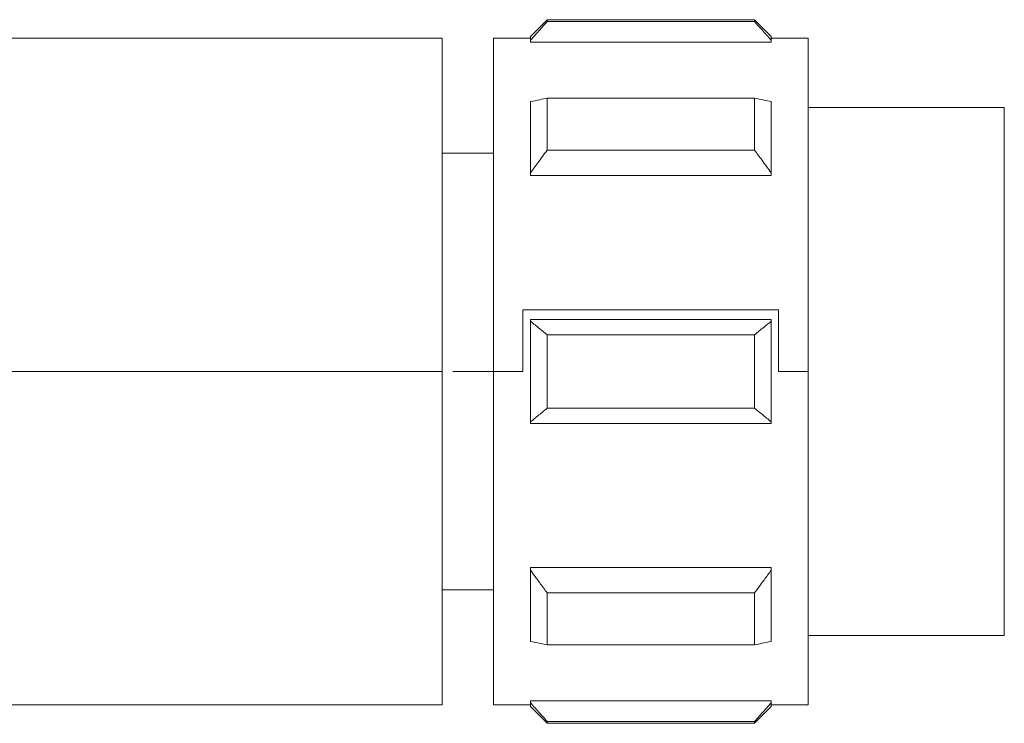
# Model space of a CAD drawing. Header units: millimetres. Extents: x -447 to 1924, y -61 to 422.
# Tile 35 of 59: x 642 to 669, y 153 to 172. Entities that reach past the tile are written whole.
import ezdxf

# ---------------------------------------------------------------- set-up
doc = ezdxf.new("R2010")
doc.units = ezdxf.units.MM

# ---------------------------------------------------------------- blocks, each defined once
blk = doc.blocks.new('Drawing View2')
at = {"color": 7, "linetype": 'Continuous', "lineweight": 18}
for p, q in [((158.718, -7.475), (158.268, -7.925)), ((164.318, -7.475), (158.718, -7.475)), ((158.718, -7.527), (158.718, -7.475)), ((158.718, -7.527), (164.318, -7.527)), ((164.768, -7.925), (164.318, -7.475)), ((164.318, -7.475), (164.318, -7.527)), ((155.88, -7.975), (143.88, -7.975)), ((155.88, -16.975), (155.88, -7.975)), ((158.268, -7.975), (157.268, -7.975)), ((157.268, -16.975), (157.268, -7.975)), ((158.268, -8.028), (158.268, -7.925)), ((164.768, -7.925), (164.768, -8.028)), ((165.768, -7.975), (164.768, -7.975)), ((165.768, -7.975), (165.768, -16.975)), ((158.268, -8.085), (158.268, -8.028)), ((158.268, -8.085), (164.768, -8.085)), ((164.768, -8.028), (164.768, -8.085)), ((158.268, -11.609), (158.268, -9.688)), ((158.718, -10.996), (158.718, -9.592)), ((158.718, -9.592), (164.318, -9.592)), ((164.318, -9.592), (164.318, -10.996)), ((164.768, -9.688), (164.768, -11.609)), ((171.068, -9.85), (165.768, -9.85)), ((171.068, -9.85), (171.068, -24.1)), ((157.268, -11.075), (155.88, -11.075)), ((158.718, -10.996), (164.318, -10.996)), ((158.268, -11.679), (158.268, -11.609)), ((158.268, -11.679), (164.768, -11.679)), ((164.768, -11.609), (164.768, -11.679)), ((158.061, -15.314), (158.061, -16.975)), ((158.061, -15.314), (164.968, -15.314)), ((164.968, -15.314), (164.968, -16.975)), ((158.268, -15.617), (158.268, -15.575)), ((158.268, -15.575), (164.768, -15.575)), ((158.268, -18.333), (158.268, -15.617)), ((164.768, -15.575), (164.768, -15.617)), ((164.768, -15.617), (164.768, -18.333)), ((158.718, -17.968), (158.718, -15.982)), ((158.718, -15.982), (164.318, -15.982)), ((164.318, -15.982), (164.318, -17.968)), ((155.88, -16.975), (143.106, -16.975)), ((155.88, -25.975), (155.88, -16.975)), ((157.268, -16.975), (156.168, -16.975)), ((157.268, -25.975), (157.268, -16.975)), ((158.061, -16.975), (157.268, -16.975)), ((165.768, -16.975), (164.968, -16.975)), ((165.768, -16.975), (165.768, -25.975)), ((158.718, -17.968), (164.318, -17.968)), ((158.268, -18.375), (158.268, -18.333)), ((164.768, -18.333), (164.768, -18.375)), ((158.268, -18.375), (164.768, -18.375)), ((158.268, -22.272), (164.768, -22.272)), ((158.268, -22.341), (158.268, -22.272)), ((158.268, -24.262), (158.268, -22.341)), ((164.768, -22.272), (164.768, -22.341)), ((164.768, -22.341), (164.768, -24.262)), ((155.88, -22.875), (157.268, -22.875)), ((158.718, -22.954), (164.318, -22.954)), ((158.718, -24.358), (158.718, -22.954)), ((164.318, -22.954), (164.318, -24.358)), ((165.768, -24.1), (171.068, -24.1)), ((158.718, -24.358), (164.318, -24.358)), ((143.88, -25.975), (155.88, -25.975)), ((157.268, -25.975), (158.268, -25.975)), ((158.268, -25.866), (164.768, -25.866)), ((158.268, -25.923), (158.268, -25.866)), ((158.268, -26.025), (158.268, -25.923)), ((158.268, -26.025), (158.718, -26.475)), ((164.318, -26.475), (164.768, -26.025)), ((164.768, -25.866), (164.768, -25.923)), ((164.768, -25.923), (164.768, -26.025)), ((164.768, -25.975), (165.768, -25.975)), ((158.718, -26.423), (164.318, -26.423)), ((158.718, -26.475), (158.718, -26.423)), ((158.718, -26.475), (164.318, -26.475)), ((164.318, -26.423), (164.318, -26.475))]:
    blk.add_line(p, q, dxfattribs=at)
for points, knots in [([(158.718, -7.527), (158.632, -7.622), (158.48, -7.787), (158.332, -7.955), (158.268, -8.028)], [0, 0, 0, 0, 0.5692143, 1, 1, 1, 1]), ([(164.768, -8.028), (164.686, -7.935), (164.538, -7.767), (164.386, -7.602), (164.318, -7.527)], [0, 0, 0, 0, 0.550612, 1, 1, 1, 1]), ([(158.268, -9.688), (158.35, -9.67), (158.498, -9.638), (158.65, -9.607), (158.718, -9.592)], [0, 0, 0, 0, 0.550612, 1, 1, 1, 1]), ([(164.318, -9.592), (164.404, -9.61), (164.556, -9.642), (164.704, -9.674), (164.768, -9.688)], [0, 0, 0, 0, 0.5692143, 1, 1, 1, 1]), ([(158.718, -10.996), (158.632, -11.112), (158.48, -11.315), (158.332, -11.52), (158.268, -11.609)], [0, 0, 0, 0, 0.569214, 1, 1, 1, 1]), ([(164.768, -11.609), (164.686, -11.496), (164.538, -11.29), (164.386, -11.088), (164.318, -10.996)], [0, 0, 0, 0, 0.550612, 1, 1, 1, 1]), ([(158.268, -15.617), (158.35, -15.684), (158.498, -15.807), (158.65, -15.928), (158.718, -15.982)], [0, 0, 0, 0, 0.550612, 1, 1, 1, 1]), ([(164.318, -15.982), (164.404, -15.913), (164.556, -15.792), (164.704, -15.67), (164.768, -15.617)], [0, 0, 0, 0, 0.569214, 1, 1, 1, 1]), ([(158.718, -17.968), (158.632, -18.037), (158.48, -18.158), (158.332, -18.281), (158.268, -18.333)], [0, 0, 0, 0, 0.5692143, 1, 1, 1, 1]), ([(164.768, -18.333), (164.686, -18.266), (164.538, -18.143), (164.386, -18.022), (164.318, -17.968)], [0, 0, 0, 0, 0.550612, 1, 1, 1, 1]), ([(158.268, -22.341), (158.35, -22.454), (158.498, -22.66), (158.65, -22.863), (158.718, -22.954)], [0, 0, 0, 0, 0.550612, 1, 1, 1, 1]), ([(164.318, -22.954), (164.404, -22.838), (164.556, -22.635), (164.704, -22.43), (164.768, -22.341)], [0, 0, 0, 0, 0.569214, 1, 1, 1, 1]), ([(158.718, -24.358), (158.632, -24.34), (158.48, -24.308), (158.332, -24.276), (158.268, -24.262)], [0, 0, 0, 0, 0.569214, 1, 1, 1, 1]), ([(164.768, -24.262), (164.686, -24.28), (164.538, -24.312), (164.386, -24.344), (164.318, -24.358)], [0, 0, 0, 0, 0.550612, 1, 1, 1, 1]), ([(158.268, -25.923), (158.35, -26.015), (158.498, -26.183), (158.65, -26.349), (158.718, -26.423)], [0, 0, 0, 0, 0.550612, 1, 1, 1, 1]), ([(164.318, -26.423), (164.404, -26.329), (164.556, -26.163), (164.704, -25.995), (164.768, -25.923)], [0, 0, 0, 0, 0.569214, 1, 1, 1, 1])]:
    blk.add_open_spline(points, degree=3, knots=knots, dxfattribs=at)

msp = doc.modelspace()

# ---------------------------------------------------------------- block references
at = {"color": 7, "linetype": 'Continuous', "lineweight": 18}
msp.add_blockref('Drawing View2', (497.941, 179.083), dxfattribs=at)

doc.saveas('drawing.dxf')
